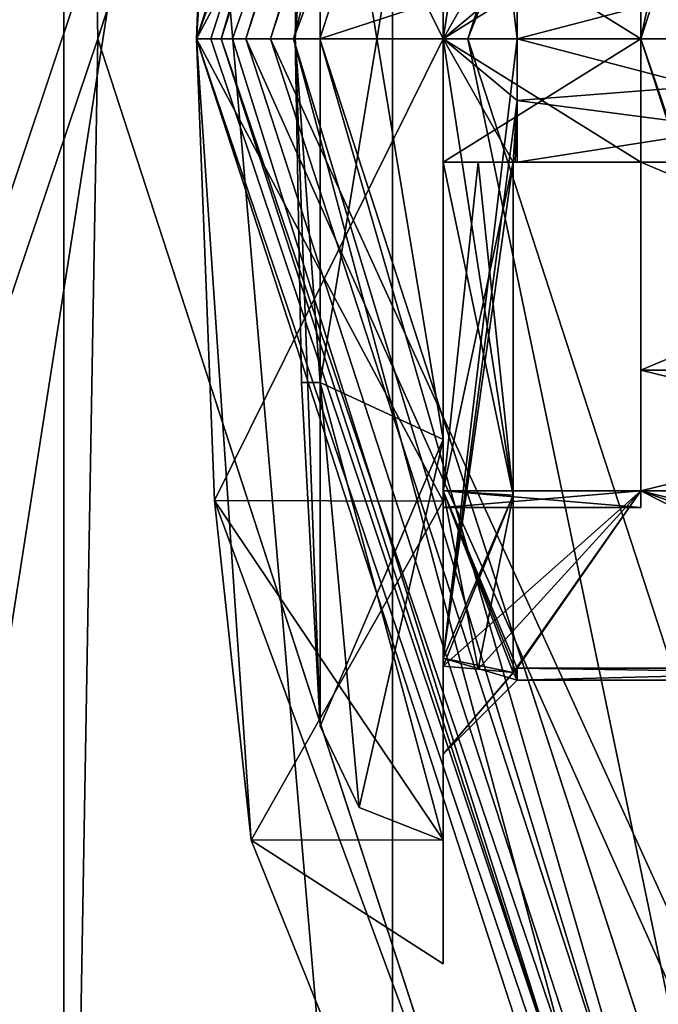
# Model space of a CAD drawing. Header units: millimetres. Extents: x -94 to 205, y -120 to 508.
# Tile 6 of 161: x -24.72 to -22.13, y -3.91 to 0.08. Entities that reach past the tile are written whole.
import ezdxf

# ---------------------------------------------------------------- set-up
doc = ezdxf.new("R2010")
doc.units = ezdxf.units.MM
doc.header["$LTSCALE"] = 65.185185
for name, color, linetype in [('1', 7, 'CONTINUOUS'), ('1265', 7, 'CONTINUOUS'), ('1266', 7, 'CONTINUOUS'), ('1273', 7, 'CONTINUOUS'), ('1286', 7, 'CONTINUOUS'), ('1287', 7, 'CONTINUOUS'), ('1288', 7, 'CONTINUOUS'), ('1289', 7, 'CONTINUOUS'), ('1294', 7, 'CONTINUOUS'), ('160', 7, 'CONTINUOUS'), ('161', 7, 'CONTINUOUS'), ('162', 7, 'CONTINUOUS'), ('164', 7, 'CONTINUOUS'), ('165', 7, 'CONTINUOUS'), ('17', 7, 'CONTINUOUS'), ('18', 7, 'CONTINUOUS'), ('2', 7, 'CONTINUOUS'), ('23', 7, 'CONTINUOUS'), ('24', 7, 'CONTINUOUS'), ('294', 7, 'CONTINUOUS'), ('295', 7, 'CONTINUOUS'), ('304', 7, 'CONTINUOUS'), ('305', 7, 'CONTINUOUS'), ('343', 7, 'CONTINUOUS'), ('344', 7, 'CONTINUOUS'), ('345', 7, 'CONTINUOUS'), ('346', 7, 'CONTINUOUS'), ('4', 7, 'CONTINUOUS'), ('6', 7, 'CONTINUOUS'), ('634', 7, 'CONTINUOUS'), ('635', 7, 'CONTINUOUS'), ('7', 7, 'CONTINUOUS'), ('8', 7, 'CONTINUOUS'), ('822', 7, 'CONTINUOUS'), ('823', 7, 'CONTINUOUS'), ('824', 7, 'CONTINUOUS'), ('829', 7, 'CONTINUOUS'), ('830', 7, 'CONTINUOUS'), ('831', 7, 'CONTINUOUS'), ('832', 7, 'CONTINUOUS'), ('834', 7, 'CONTINUOUS'), ('839', 7, 'CONTINUOUS'), ('840', 7, 'CONTINUOUS'), ('841', 7, 'CONTINUOUS'), ('842', 7, 'CONTINUOUS'), ('843', 7, 'CONTINUOUS'), ('981', 7, 'CONTINUOUS'), ('982', 7, 'CONTINUOUS'), ('990', 7, 'CONTINUOUS'), ('991', 7, 'CONTINUOUS')]:
    doc.layers.add(name, color=color, linetype=linetype)

msp = doc.modelspace()

# ---------------------------------------------------------------- linework, layer by layer
at = {"layer": '1', "linetype": 'CONTINUOUS'}
for points in [[(-19.3355, 14.0481, -4.8), (-23.9, 0, -4.8), (-19.3355, 14.0481, 29), (-19.3355, 14.0481, -4.8)], [(-19.3355, 14.0481, 29), (-23.9, 0, -4.8), (-23.9, 0, 29), (-19.3355, 14.0481, 29)]]:
    msp.add_3dface(points, dxfattribs=at)
at = {"layer": '1265', "linetype": 'CONTINUOUS'}
for points in [[(-24.4, 0, 7), (-24.4, 0, 6), (-19.74, 14.342, 6), (-24.4, 0, 7)], [(-19.74, 14.342, 7), (-24.4, 0, 7), (-19.74, 14.342, 6), (-19.74, 14.342, 7)]]:
    msp.add_3dface(points, dxfattribs=at)
at = {"layer": '1266', "linetype": 'CONTINUOUS'}
for points in [[(-24.4, 0, 6), (-24.4, 0, 7), (-19.74, -14.342, 7), (-24.4, 0, 6)], [(-19.74, -14.342, 6), (-24.4, 0, 6), (-19.74, -14.342, 7), (-19.74, -14.342, 6)]]:
    msp.add_3dface(points, dxfattribs=at)
at = {"layer": '1273', "linetype": 'CONTINUOUS'}
for points in [[(-48, -70, 7), (-19.74, 14.342, 7), (-48, 30, 7), (-48, -70, 7)], [(-24.4, 0, 7), (-19.74, 14.342, 7), (-48, -70, 7), (-24.4, 0, 7)], [(-19.74, -14.342, 7), (-24.4, 0, 7), (-48, -70, 7), (-19.74, -14.342, 7)]]:
    msp.add_3dface(points, dxfattribs=at)
at = {"layer": '1286', "linetype": 'CONTINUOUS'}
for points in [[(-24.5373, -7.9727, 6), (-24.5373, 7.9726, 4), (-24.5373, 7.9727, 6), (-24.5373, -7.9727, 6)], [(-24.5373, -7.9726, 4), (-24.5373, 7.9726, 4), (-24.5373, -7.9727, 6), (-24.5373, -7.9726, 4)]]:
    msp.add_3dface(points, dxfattribs=at)
at = {"layer": '1287', "linetype": 'CONTINUOUS'}
for points in [[(-24.5373, 7.9726, 4), (-24.5373, -7.9726, 4), (-23.2058, -7.5399, 4), (-24.5373, 7.9726, 4)], [(-23.2058, 7.5399, 4), (-24.5373, 7.9726, 4), (-23.2058, -7.5399, 4), (-23.2058, 7.5399, 4)]]:
    msp.add_3dface(points, dxfattribs=at)
at = {"layer": '1288', "linetype": 'CONTINUOUS'}
for points in [[(-23.2058, 7.5399, 4), (-23.2058, -7.5399, 4), (-23.2058, 7.5399, 2), (-23.2058, 7.5399, 4)], [(-23.2058, 7.5399, 2), (-23.2058, -7.5399, 4), (-23.2058, -7.5399, 2), (-23.2058, 7.5399, 2)]]:
    msp.add_3dface(points, dxfattribs=at)
at = {"layer": '1289', "linetype": 'CONTINUOUS'}
for points in [[(-25.6785, 8.3434, 2), (-23.2058, 7.5399, 2), (-25.6785, -8.3434, 2), (-25.6785, 8.3434, 2)], [(-23.2058, 7.5399, 2), (-23.2058, -7.5399, 2), (-25.6785, -8.3434, 2), (-23.2058, 7.5399, 2)]]:
    msp.add_3dface(points, dxfattribs=at)
at = {"layer": '1294', "linetype": 'CONTINUOUS'}
for points in [[(-19.74, 14.342, 6), (-24.4, 0, 6), (-24.5373, 7.9727, 6), (-19.74, 14.342, 6)], [(-24.4, 0, 6), (-24.5373, -7.9727, 6), (-24.5373, 7.9727, 6), (-24.4, 0, 6)], [(-24.4, 0, 6), (-19.74, -14.342, 6), (-24.5373, -7.9727, 6), (-24.4, 0, 6)]]:
    msp.add_3dface(points, dxfattribs=at)
at = {"layer": '160', "linetype": 'CONTINUOUS'}
for points in [[(-19.5, 0, 46.4), (-20.7879, 0.5, 46.4485), (-22.7, 0, 46.4), (-19.5, 0, 46.4)], [(-22.7, 0, 46.4), (-20.7879, 0.5, 46.4485), (-22.7, 0.2511, 46.4122), (-22.7, 0, 46.4)], [(-22.7, 0.5, 51.5515), (-20.7879, 0.5, 51.5515), (-19.5, 0, 51.6), (-22.7, 0.5, 51.5515)], [(-22.7, 0.2511, 51.5878), (-22.7, 0.5, 51.5515), (-19.5, 0, 51.6), (-22.7, 0.2511, 51.5878)], [(-22.7, 0, 51.6), (-22.7, 0.2511, 51.5878), (-19.5, 0, 51.6), (-22.7, 0, 51.6)]]:
    msp.add_3dface(points, dxfattribs=at)
at = {"layer": '161', "linetype": 'CONTINUOUS'}
for points in [[(-23, 1.8748, 45.7523), (-23, 0, 45.25), (-23, 1.625, 46.1854), (-23, 1.8748, 45.7523)], [(-23, 0, 52.75), (-23, 1.8748, 52.2477), (-23, 1.625, 51.8146), (-23, 0, 52.75)], [(-23, 1.625, 46.1854), (-23, 0, 45.25), (-23, -1.625, 46.1854), (-23, 1.625, 46.1854)], [(-23, -1.625, 51.8146), (-23, 0, 52.75), (-23, 1.625, 51.8146), (-23, -1.625, 51.8146)], [(-23, 0, 45.25), (-23, -1.8748, 45.7523), (-23, -1.625, 46.1854), (-23, 0, 45.25)], [(-23, -1.8748, 52.2477), (-23, 0, 52.75), (-23, -1.625, 51.8146), (-23, -1.8748, 52.2477)], [(-23, -3.25, 49), (-23, -1.8748, 52.2477), (-23, -1.625, 51.8146), (-23, -3.25, 49)], [(-23, -1.8748, 45.7523), (-23, -3.2475, 47.1249), (-23, -1.625, 46.1854), (-23, -1.8748, 45.7523)], [(-23, -1.625, 46.1854), (-23, -3.2475, 47.1249), (-23, -3.25, 49), (-23, -1.625, 46.1854)], [(-23, -3.2475, 50.8751), (-23, -1.8748, 52.2477), (-23, -3.25, 49), (-23, -3.2475, 50.8751)], [(-23, -3.75, 49), (-23, -3.2475, 50.8751), (-23, -3.25, 49), (-23, -3.75, 49)], [(-23, -3.2475, 47.1249), (-23, -3.75, 49), (-23, -3.25, 49), (-23, -3.2475, 47.1249)]]:
    msp.add_3dface(points, dxfattribs=at)
at = {"layer": '162', "linetype": 'CONTINUOUS'}
for points in [[(-23, 0, 45.25), (-23, 1.8748, 45.7523), (-24, 0, 45.25), (-23, 0, 45.25)], [(-24, 0, 45.25), (-23, 1.8748, 45.7523), (-23.9269, 1.8717, 45.7505), (-24, 0, 45.25)], [(-23.9269, 1.8716, 52.2496), (-23, 0, 52.75), (-24, 0, 52.75), (-23.9269, 1.8716, 52.2496)], [(-23, 1.8748, 52.2477), (-23, 0, 52.75), (-23.9269, 1.8716, 52.2496), (-23, 1.8748, 52.2477)]]:
    msp.add_3dface(points, dxfattribs=at)
at = {"layer": '164', "linetype": 'CONTINUOUS'}
for points in [[(-22.7, 0, 51.6), (-19.5, 0, 51.6), (-20.7879, -0.5, 51.5515), (-22.7, 0, 51.6)], [(-22.7, 0, 51.6), (-20.7879, -0.5, 51.5515), (-22.7, -0.2511, 51.5878), (-22.7, 0, 51.6)], [(-19.5, 0, 46.4), (-22.7, 0, 46.4), (-22.7, -0.2511, 46.4122), (-19.5, 0, 46.4)], [(-20.7879, -0.5, 46.4485), (-19.5, 0, 46.4), (-22.7, -0.5, 46.4485), (-20.7879, -0.5, 46.4485)], [(-22.7, -0.5, 46.4485), (-19.5, 0, 46.4), (-22.7, -0.2511, 46.4122), (-22.7, -0.5, 46.4485)], [(-22.7, -0.2511, 51.5878), (-20.7879, -0.5, 51.5515), (-22.7, -0.5, 51.5515), (-22.7, -0.2511, 51.5878)], [(-22.7, -2.5515, 49.5), (-20.7879, -2.5515, 49.5), (-19.5, -2.6, 49), (-22.7, -2.5515, 49.5)], [(-22.7, -2.6, 49), (-22.7, -2.5515, 49.5), (-19.5, -2.6, 49), (-22.7, -2.6, 49)], [(-22.7, -2.5515, 48.5), (-22.7, -2.6, 49), (-20.7879, -2.5515, 48.5), (-22.7, -2.5515, 48.5)], [(-20.7879, -2.5515, 48.5), (-22.7, -2.6, 49), (-19.5, -2.6, 49), (-20.7879, -2.5515, 48.5)]]:
    msp.add_3dface(points, dxfattribs=at)
at = {"layer": '165', "linetype": 'CONTINUOUS'}
for points in [[(-23, 0, 45.25), (-24, 0, 45.25), (-23.9269, -1.8716, 45.7505), (-23, 0, 45.25)], [(-23, 0, 52.75), (-23, -1.8748, 52.2477), (-24, 0, 52.75), (-23, 0, 52.75)], [(-24, 0, 52.75), (-23, -1.8748, 52.2477), (-23.9269, -1.8717, 52.2495), (-24, 0, 52.75)], [(-23, -1.8748, 45.7523), (-23, 0, 45.25), (-23.9269, -1.8716, 45.7505), (-23, -1.8748, 45.7523)], [(-23.779, -3.2496, 47.1284), (-23, -1.8748, 45.7523), (-23.9269, -1.8716, 45.7505), (-23.779, -3.2496, 47.1284)], [(-23, -1.8748, 52.2477), (-23, -3.2475, 50.8751), (-23.9269, -1.8717, 52.2495), (-23, -1.8748, 52.2477)], [(-23.9269, -1.8717, 52.2495), (-23, -3.2475, 50.8751), (-23.779, -3.2496, 50.8715), (-23.9269, -1.8717, 52.2495)], [(-23, -3.2475, 47.1249), (-23, -1.8748, 45.7523), (-23.779, -3.2496, 47.1284), (-23, -3.2475, 47.1249)], [(-23, -3.2475, 50.8751), (-23, -3.75, 49), (-23.779, -3.2496, 50.8715), (-23, -3.2475, 50.8751)], [(-23, -3.75, 49), (-23, -3.2475, 47.1249), (-23.779, -3.2496, 47.1284), (-23, -3.75, 49)], [(-23.779, -3.2496, 50.8715), (-23, -3.75, 49), (-23.779, -3.2496, 47.1284), (-23.779, -3.2496, 50.8715)]]:
    msp.add_3dface(points, dxfattribs=at)
at = {"layer": '17', "linetype": 'CONTINUOUS'}
for points in [[(-23.9, 0, -4.8), (-23.7, 0, -5), (-19.1737, -13.9306, -5), (-23.9, 0, -4.8)], [(-23.9, 0, -4.8), (-19.1737, -13.9306, -5), (-19.3355, -14.0481, -4.8), (-23.9, 0, -4.8)]]:
    msp.add_3dface(points, dxfattribs=at)
at = {"layer": '18', "linetype": 'CONTINUOUS'}
for points in [[(-23.9, 0, -4.8), (-19.3355, 14.0481, -4.8), (-23.7, 0, -5), (-23.9, 0, -4.8)], [(-23.7, 0, -5), (-19.3355, 14.0481, -4.8), (-19.1737, 13.9306, -5), (-23.7, 0, -5)]]:
    msp.add_3dface(points, dxfattribs=at)
at = {"layer": '2', "linetype": 'CONTINUOUS'}
for points in [[(-23.7, 0, -5), (-19.1737, 13.9306, -5), (-22, 0, -5), (-23.7, 0, -5)], [(-19.1737, -13.9306, -5), (-23.7, 0, -5), (-17.7985, -12.9311, -5), (-19.1737, -13.9306, -5)], [(-23.7, 0, -5), (-22, 0, -5), (-17.7985, -12.9311, -5), (-23.7, 0, -5)]]:
    msp.add_3dface(points, dxfattribs=at)
at = {"layer": '23', "linetype": 'CONTINUOUS'}
for points in [[(-23.8, 0, 31), (-19.2593, 13.9829, 31), (-22.2, 0, 31), (-23.8, 0, 31)], [(-22.2, 0, 31), (-19.2593, 13.9829, 31), (-17.9645, 13.0428, 31), (-22.2, 0, 31)], [(-19.2593, -13.9829, 31), (-23.8, 0, 31), (-17.9645, -13.0428, 31), (-19.2593, -13.9829, 31)], [(-17.9645, -13.0428, 31), (-23.8, 0, 31), (-22.2, 0, 31), (-17.9645, -13.0428, 31)]]:
    msp.add_3dface(points, dxfattribs=at)
at = {"layer": '24', "linetype": 'CONTINUOUS'}
for points in [[(-23.5, 0, 71), (23.5, 0, 71), (19.0165, 13.8066, 71), (-23.5, 0, 71)], [(-19.0165, 13.8066, 71), (-23.5, 0, 71), (19.0165, 13.8066, 71), (-19.0165, 13.8066, 71)], [(-19.0165, -13.8066, 71), (23.5, 0, 71), (-23.5, 0, 71), (-19.0165, -13.8066, 71)]]:
    msp.add_3dface(points, dxfattribs=at)
at = {"layer": '294', "linetype": 'CONTINUOUS'}
for points in [[(-23.779, 3.2496, 47.1285), (-19.4164, 14.1068, 70.5), (-24, 0, 31.2), (-23.779, 3.2496, 47.1285)], [(-23.9269, 1.8716, 52.2496), (-24, 0, 52.75), (-19.4164, 14.1068, 70.5), (-23.9269, 1.8716, 52.2496)], [(-19.4164, 14.1068, 70.5), (-24, 0, 52.75), (-24, 0, 70.5), (-19.4164, 14.1068, 70.5)], [(-24, 0, 31.2), (-19.4164, 14.1068, 70.5), (-19.4164, 14.1068, 31.2), (-24, 0, 31.2)], [(-23.9269, 1.8717, 45.7505), (-23.779, 3.2496, 47.1285), (-24, 0, 31.2), (-23.9269, 1.8717, 45.7505)], [(-24, 0, 45.25), (-23.9269, 1.8717, 45.7505), (-24, 0, 31.2), (-24, 0, 45.25)]]:
    msp.add_3dface(points, dxfattribs=at)
at = {"layer": '295', "linetype": 'CONTINUOUS'}
for points in [[(-23.9269, -1.8716, 45.7505), (-24, 0, 45.25), (-19.4164, -14.1068, 31.2), (-23.9269, -1.8716, 45.7505)], [(-24, 0, 45.25), (-24, 0, 31.2), (-19.4164, -14.1068, 31.2), (-24, 0, 45.25)], [(-24, 0, 52.75), (-23.9269, -1.8717, 52.2495), (-24, 0, 70.5), (-24, 0, 52.75)], [(-23.9269, -1.8717, 52.2495), (-23.779, -3.2496, 50.8715), (-24, 0, 70.5), (-23.9269, -1.8717, 52.2495)], [(-24, 0, 70.5), (-23.779, -3.2496, 50.8715), (-19.4164, -14.1068, 31.2), (-24, 0, 70.5)], [(-24, 0, 70.5), (-19.4164, -14.1068, 31.2), (-19.4164, -14.1068, 70.5), (-24, 0, 70.5)], [(-23.779, -3.2496, 47.1284), (-23.9269, -1.8716, 45.7505), (-19.4164, -14.1068, 31.2), (-23.779, -3.2496, 47.1284)], [(-23.779, -3.2496, 50.8715), (-23.779, -3.2496, 47.1284), (-19.4164, -14.1068, 31.2), (-23.779, -3.2496, 50.8715)]]:
    msp.add_3dface(points, dxfattribs=at)
at = {"layer": '304', "linetype": 'CONTINUOUS'}
for points in [[(-24, 0, 70.5), (-19.4164, -14.1068, 70.5), (-23.8536, 0, 70.8536), (-24, 0, 70.5)], [(-19.4164, -14.1068, 70.5), (-23.5, 0, 71), (-23.8536, 0, 70.8536), (-19.4164, -14.1068, 70.5)], [(-19.0165, -13.8066, 71), (-23.5, 0, 71), (-19.4164, -14.1068, 70.5), (-19.0165, -13.8066, 71)]]:
    msp.add_3dface(points, dxfattribs=at)
at = {"layer": '305', "linetype": 'CONTINUOUS'}
for points in [[(-19.0165, 13.8066, 71), (-19.4164, 14.1068, 70.5), (-24, 0, 70.5), (-19.0165, 13.8066, 71)], [(-19.0165, 13.8066, 71), (-24, 0, 70.5), (-23.8536, 0, 70.8536), (-19.0165, 13.8066, 71)], [(-23.5, 0, 71), (-19.0165, 13.8066, 71), (-23.8536, 0, 70.8536), (-23.5, 0, 71)]]:
    msp.add_3dface(points, dxfattribs=at)
at = {"layer": '343', "linetype": 'CONTINUOUS'}
for points in [[(-17.9645, -13.0428, 31), (-22.2, 0, 31), (-17.7984, -12.9313, 31.2), (-17.9645, -13.0428, 31)], [(-17.7984, -12.9313, 31.2), (-22.2, 0, 31), (-22.0586, 0, 31.0586), (-17.7984, -12.9313, 31.2)]]:
    msp.add_3dface(points, dxfattribs=at)
at = {"layer": '344', "linetype": 'CONTINUOUS'}
msp.add_3dface([(-22.2, 0, 31), (-17.9645, 13.0428, 31), (-22.0586, 0, 31.0586), (-22.2, 0, 31)], dxfattribs=at)
at = {"layer": '345', "linetype": 'CONTINUOUS'}
for points in [[(-24, 0, 31.2), (-19.2593, -13.9829, 31), (-19.4164, -14.1068, 31.2), (-24, 0, 31.2)], [(-19.2593, -13.9829, 31), (-24, 0, 31.2), (-23.9414, 0, 31.0586), (-19.2593, -13.9829, 31)], [(-23.8, 0, 31), (-19.2593, -13.9829, 31), (-23.9414, 0, 31.0586), (-23.8, 0, 31)]]:
    msp.add_3dface(points, dxfattribs=at)
at = {"layer": '346', "linetype": 'CONTINUOUS'}
for points in [[(-24, 0, 31.2), (-19.4164, 14.1068, 31.2), (-23.9414, 0, 31.0586), (-24, 0, 31.2)], [(-19.4164, 14.1068, 31.2), (-23.8, 0, 31), (-23.9414, 0, 31.0586), (-19.4164, 14.1068, 31.2)], [(-19.2593, 13.9829, 31), (-23.8, 0, 31), (-19.4164, 14.1068, 31.2), (-19.2593, 13.9829, 31)]]:
    msp.add_3dface(points, dxfattribs=at)
at = {"layer": '4', "linetype": 'CONTINUOUS'}
for points in [[(-23.9, 0, 29), (-23.9, 0, -4.8), (-19.3355, -14.0481, -4.8), (-23.9, 0, 29)], [(-23.9, 0, 29), (-19.3355, -14.0481, -4.8), (-19.3355, -14.0481, 29), (-23.9, 0, 29)]]:
    msp.add_3dface(points, dxfattribs=at)
at = {"layer": '6', "linetype": 'CONTINUOUS'}
for points in [[(-18.531, 13.4541, 30), (-22.9, 0, 30), (-17.7985, 12.9311, 30), (-18.531, 13.4541, 30)], [(-17.7985, 12.9311, 30), (-22.9, 0, 30), (-22, 0, 30), (-17.7985, 12.9311, 30)], [(-22.9, 0, 30), (-18.531, -13.4541, 30), (-22, 0, 30), (-22.9, 0, 30)]]:
    msp.add_3dface(points, dxfattribs=at)
at = {"layer": '634', "linetype": 'CONTINUOUS'}
for points in [[(-22.7, 0, 51.6), (-22.7, -0.2511, 51.5878), (-23, 0, 51.9), (-22.7, 0, 51.6)], [(-22.7, -0.2511, 46.4122), (-22.7, 0, 46.4), (-23, -2.5115, 47.55), (-22.7, -0.2511, 46.4122)], [(-22.7, 0, 46.4), (-23, 0, 46.1), (-23, -2.5115, 47.55), (-22.7, 0, 46.4)], [(-22.7, -0.2511, 51.5878), (-22.7173, -0.5, 51.5691), (-23, 0, 51.9), (-22.7, -0.2511, 51.5878)], [(-22.7173, -0.5, 51.5691), (-22.7173, -1.8507, 50.8507), (-23, 0, 51.9), (-22.7173, -0.5, 51.5691)], [(-23, 0, 51.9), (-22.7173, -1.8507, 50.8507), (-23, -2.5115, 50.45), (-23, 0, 51.9)], [(-22.7173, -0.5, 46.4309), (-22.7, -0.2511, 46.4122), (-23, -2.5115, 47.55), (-22.7173, -0.5, 46.4309)], [(-22.7086, -0.5, 46.4398), (-22.7, -0.2511, 46.4122), (-22.7173, -0.5, 46.4309), (-22.7086, -0.5, 46.4398)], [(-22.7173, -0.5, 51.5691), (-22.7, -0.2511, 51.5878), (-22.7086, -0.5, 51.5602), (-22.7173, -0.5, 51.5691)], [(-22.7, -0.5, 46.4485), (-22.7, -0.2511, 46.4122), (-22.7086, -0.5, 46.4398), (-22.7, -0.5, 46.4485)], [(-22.7, -0.2511, 51.5878), (-22.7, -0.5, 51.5515), (-22.7086, -0.5, 51.5602), (-22.7, -0.2511, 51.5878)], [(-22.7173, -1.8507, 47.1493), (-22.7173, -0.5, 46.4309), (-23, -2.5115, 47.55), (-22.7173, -1.8507, 47.1493)], [(-22.7173, -2.5691, 48.5), (-22.7173, -1.8507, 47.1493), (-23, -2.5115, 47.55), (-22.7173, -2.5691, 48.5)], [(-22.7173, -1.8507, 50.8507), (-22.7173, -2.5691, 49.5), (-23, -2.5115, 50.45), (-22.7173, -1.8507, 50.8507)], [(-22.7173, -2.5691, 49.5), (-22.7, -2.6, 49), (-23, -2.5115, 50.45), (-22.7173, -2.5691, 49.5)], [(-23, -2.5115, 50.45), (-22.7, -2.6, 49), (-23, -2.9, 49), (-23, -2.5115, 50.45)], [(-23, -2.9, 49), (-22.7173, -2.5691, 48.5), (-23, -2.5115, 47.55), (-23, -2.9, 49)], [(-22.7, -2.6, 49), (-22.7, -2.5515, 48.5), (-23, -2.9, 49), (-22.7, -2.6, 49)], [(-22.7, -2.5515, 48.5), (-22.7086, -2.5602, 48.5), (-23, -2.9, 49), (-22.7, -2.5515, 48.5)], [(-22.7, -2.5515, 49.5), (-22.7, -2.6, 49), (-22.7086, -2.5602, 49.5), (-22.7, -2.5515, 49.5)], [(-22.7086, -2.5602, 48.5), (-22.7173, -2.5691, 48.5), (-23, -2.9, 49), (-22.7086, -2.5602, 48.5)], [(-22.7086, -2.5602, 49.5), (-22.7, -2.6, 49), (-22.7173, -2.5691, 49.5), (-22.7086, -2.5602, 49.5)]]:
    msp.add_3dface(points, dxfattribs=at)
at = {"layer": '635', "linetype": 'CONTINUOUS'}
for points in [[(-22.7, 0.2511, 51.5878), (-22.7, 0, 51.6), (-23, 2.5115, 50.45), (-22.7, 0.2511, 51.5878)], [(-22.7, 0, 51.6), (-23, 0, 51.9), (-23, 2.5115, 50.45), (-22.7, 0, 51.6)], [(-23, 0, 46.1), (-22.7173, 1.8507, 47.1493), (-23, 2.5115, 47.55), (-23, 0, 46.1)], [(-22.7173, 1.8507, 47.1493), (-23, 0, 46.1), (-22.7173, 0.5, 46.4309), (-22.7173, 1.8507, 47.1493)], [(-23, 0, 46.1), (-22.7, 0.2511, 46.4122), (-22.7173, 0.5, 46.4309), (-23, 0, 46.1)], [(-22.7, 0, 46.4), (-22.7, 0.2511, 46.4122), (-23, 0, 46.1), (-22.7, 0, 46.4)]]:
    msp.add_3dface(points, dxfattribs=at)
at = {"layer": '7', "linetype": 'CONTINUOUS'}
for points in [[(-19.3355, 14.0481, 29), (-23.9, 0, 29), (-20.4444, 11.8036, 29.7071), (-19.3355, 14.0481, 29)], [(-22.9, 0, 30), (-18.531, 13.4541, 30), (-23.6071, 0, 29.7071), (-22.9, 0, 30)], [(-18.531, 13.4541, 30), (-20.4444, 11.8036, 29.7071), (-23.6071, 0, 29.7071), (-18.531, 13.4541, 30)], [(-20.4444, 11.8036, 29.7071), (-23.9, 0, 29), (-23.6071, 0, 29.7071), (-20.4444, 11.8036, 29.7071)]]:
    msp.add_3dface(points, dxfattribs=at)
at = {"layer": '8', "linetype": 'CONTINUOUS'}
for points in [[(-23.9, 0, 29), (-19.3355, -14.0481, 29), (-23.6071, 0, 29.7071), (-23.9, 0, 29)], [(-23.6071, 0, 29.7071), (-19.3355, -14.0481, 29), (-20.4444, -11.8036, 29.7071), (-23.6071, 0, 29.7071)], [(-22.9, 0, 30), (-23.6071, 0, 29.7071), (-20.4444, -11.8036, 29.7071), (-22.9, 0, 30)], [(-18.531, -13.4541, 30), (-22.9, 0, 30), (-20.4444, -11.8036, 29.7071), (-18.531, -13.4541, 30)]]:
    msp.add_3dface(points, dxfattribs=at)
at = {"layer": '822', "linetype": 'CONTINUOUS'}
for points in [[(-23.4987, 1.3932, 46.587), (-23.6, 0, 49), (-23.5747, 1.3941, 49), (-23.4987, 1.3932, 46.587)], [(-23.4987, -1.3932, 46.587), (-23.6, 0, 49), (-23.4987, 1.3932, 46.587), (-23.4987, -1.3932, 46.587)], [(-23.5747, -1.3941, 49), (-23.6, 0, 49), (-23.4987, -2.7863, 49), (-23.5747, -1.3941, 49)], [(-23.4987, -2.7863, 49), (-23.6, 0, 49), (-23.4987, -1.3932, 46.587), (-23.4987, -2.7863, 49)]]:
    msp.add_3dface(points, dxfattribs=at)
at = {"layer": '823', "linetype": 'CONTINUOUS'}
for points in [[(-23, 1.625, 46.1854), (-23, -1.625, 46.1854), (-23.4987, 1.3932, 46.587), (-23, 1.625, 46.1854)], [(-23, -1.625, 46.1854), (-23.4987, -1.3932, 46.587), (-23.4987, 1.3932, 46.587), (-23, -1.625, 46.1854)], [(-23, -1.625, 46.1854), (-23, -3.25, 49), (-23.4987, -1.3932, 46.587), (-23, -1.625, 46.1854)], [(-23.4987, -1.3932, 46.587), (-23, -3.25, 49), (-23.3405, -3.1162, 49), (-23.4987, -1.3932, 46.587)], [(-23.4987, -2.7863, 49), (-23.4987, -1.3932, 46.587), (-23.3405, -3.1162, 49), (-23.4987, -2.7863, 49)]]:
    msp.add_3dface(points, dxfattribs=at)
at = {"layer": '824', "linetype": 'CONTINUOUS'}
for points in [[(-23, 0, 46.1), (-23, 2.5115, 47.55), (-23, 1.8332, 47.1668), (-23, 0, 46.1)], [(-23, 2.5115, 50.45), (-23, 0, 51.9), (-23, 1.8332, 50.8332), (-23, 2.5115, 50.45)], [(-23, 0.5, 46.4562), (-23, 0, 46.1), (-23, 1.8332, 47.1668), (-23, 0.5, 46.4562)], [(-23, 1.8332, 50.8332), (-23, 0, 51.9), (-23, 0.5, 51.5438), (-23, 1.8332, 50.8332)], [(-23, 0, 47.1), (-23, 0, 46.1), (-23, 0.5, 46.4562), (-23, 0, 47.1)], [(-23, 0.5, 51.5438), (-23, 0, 51.9), (-23, 0.5, 50.833), (-23, 0.5, 51.5438)], [(-23, 0.5, 50.833), (-23, 0, 51.9), (-23, 0, 50.9), (-23, 0.5, 50.833)], [(-23, 0.5, 47.167), (-23, 0, 47.1), (-23, 0.5, 46.4562), (-23, 0.5, 47.167)], [(-23, -0.5, 47.167), (-23, 0, 46.1), (-23, 0, 47.1), (-23, -0.5, 47.167)], [(-23, 0, 51.9), (-23, -2.5115, 50.45), (-23, -1.8332, 50.8332), (-23, 0, 51.9)], [(-23, 0, 50.9), (-23, 0, 51.9), (-23, -0.5, 51.5438), (-23, 0, 50.9)], [(-23, -0.5, 51.5438), (-23, 0, 51.9), (-23, -1.8332, 50.8332), (-23, -0.5, 51.5438)], [(-23, -0.5, 50.833), (-23, 0, 50.9), (-23, -0.5, 51.5438), (-23, -0.5, 50.833)], [(-23, -2.5115, 47.55), (-23, 0, 46.1), (-23, -1.8332, 47.1668), (-23, -2.5115, 47.55)], [(-23, -1.8332, 47.1668), (-23, 0, 46.1), (-23, -0.5, 46.4562), (-23, -1.8332, 47.1668)], [(-23, -0.5, 46.4562), (-23, 0, 46.1), (-23, -0.5, 47.167), (-23, -0.5, 46.4562)], [(-23, -1.833, 49.5), (-23, -2.5438, 49.5), (-23, -1.9, 49), (-23, -1.833, 49.5)], [(-23, -1.9, 49), (-23, -2.5438, 49.5), (-23, -1.833, 48.5), (-23, -1.9, 49)], [(-23, -1.833, 48.5), (-23, -2.5438, 49.5), (-23, -2.5438, 48.5), (-23, -1.833, 48.5)], [(-23, -2.5115, 50.45), (-23, -2.5438, 49.5), (-23, -1.8332, 50.8332), (-23, -2.5115, 50.45)], [(-23, -2.5438, 48.5), (-23, -2.5115, 47.55), (-23, -1.8332, 47.1668), (-23, -2.5438, 48.5)], [(-23, -2.5115, 50.45), (-23, -2.9, 49), (-23, -2.5438, 49.5), (-23, -2.5115, 50.45)], [(-23, -2.9, 49), (-23, -2.5115, 47.55), (-23, -2.5438, 48.5), (-23, -2.9, 49)], [(-23, -2.5438, 49.5), (-23, -2.9, 49), (-23, -2.5438, 48.5), (-23, -2.5438, 49.5)]]:
    msp.add_3dface(points, dxfattribs=at)
at = {"layer": '829', "linetype": 'CONTINUOUS'}
for points in [[(-22.2, 1.9, 49), (-22.2, 1.833, 49.5), (-22.2, -1.9, 49), (-22.2, 1.9, 49)], [(-22.2, 1.833, 48.5), (-22.2, 1.9, 49), (-22.2, -1.833, 48.5), (-22.2, 1.833, 48.5)], [(-22.2, -1.833, 48.5), (-22.2, 1.9, 49), (-22.2, -1.9, 49), (-22.2, -1.833, 48.5)], [(-22.2, 1.833, 49.5), (-22.2, 1.3435, 50.3435), (-22.2, -1.833, 49.5), (-22.2, 1.833, 49.5)], [(-22.2, 1.833, 49.5), (-22.2, -1.833, 49.5), (-22.2, -1.9, 49), (-22.2, 1.833, 49.5)], [(-22.2, 1.3435, 47.6565), (-22.2, 1.833, 48.5), (-22.2, -1.3435, 47.6565), (-22.2, 1.3435, 47.6565)], [(-22.2, -1.3435, 47.6565), (-22.2, 1.833, 48.5), (-22.2, -1.833, 48.5), (-22.2, -1.3435, 47.6565)], [(-22.2, 1.3435, 50.3435), (-22.2, 0.5, 50.833), (-22.2, -1.3435, 50.3435), (-22.2, 1.3435, 50.3435)], [(-22.2, -1.833, 49.5), (-22.2, 1.3435, 50.3435), (-22.2, -1.3435, 50.3435), (-22.2, -1.833, 49.5)], [(-22.2, 0.5, 47.167), (-22.2, 1.3435, 47.6565), (-22.2, -0.5, 47.167), (-22.2, 0.5, 47.167)], [(-22.2, -0.5, 47.167), (-22.2, 1.3435, 47.6565), (-22.2, -1.3435, 47.6565), (-22.2, -0.5, 47.167)], [(-22.2, -1.3435, 50.3435), (-22.2, 0.5, 50.833), (-22.2, -0.5, 50.833), (-22.2, -1.3435, 50.3435)], [(-22.2, -0.5, 50.833), (-22.2, 0.5, 50.833), (-22.2, 0, 50.9), (-22.2, -0.5, 50.833)], [(-22.2, 0, 47.1), (-22.2, 0.5, 47.167), (-22.2, -0.5, 47.167), (-22.2, 0, 47.1)]]:
    msp.add_3dface(points, dxfattribs=at)
at = {"layer": '830', "linetype": 'CONTINUOUS'}
for points in [[(-23.6, 0, 49), (-23.4987, 2.7863, 49), (-23.5747, 1.3941, 49), (-23.6, 0, 49)], [(-23.4987, 2.7863, 49), (-23.6, 0, 49), (-23.4987, 1.3932, 51.413), (-23.4987, 2.7863, 49)], [(-23.4987, 1.3932, 51.413), (-23.6, 0, 49), (-23.4987, -1.3932, 51.413), (-23.4987, 1.3932, 51.413)], [(-23.6, 0, 49), (-23.5747, -1.3941, 49), (-23.4987, -1.3932, 51.413), (-23.6, 0, 49)], [(-23.5747, -1.3941, 49), (-23.4987, -2.7863, 49), (-23.4987, -1.3932, 51.413), (-23.5747, -1.3941, 49)]]:
    msp.add_3dface(points, dxfattribs=at)
at = {"layer": '831', "linetype": 'CONTINUOUS'}
for points in [[(-23, -1.625, 51.8146), (-23, 1.625, 51.8146), (-23.4987, -1.3932, 51.413), (-23, -1.625, 51.8146)], [(-23, 1.625, 51.8146), (-23.4987, 1.3932, 51.413), (-23.4987, -1.3932, 51.413), (-23, 1.625, 51.8146)], [(-23.4987, -2.7863, 49), (-23, -1.625, 51.8146), (-23.4987, -1.3932, 51.413), (-23.4987, -2.7863, 49)], [(-23, -1.625, 51.8146), (-23.4987, -2.7863, 49), (-23.3405, -3.1162, 49), (-23, -1.625, 51.8146)], [(-23, -3.25, 49), (-23, -1.625, 51.8146), (-23.3405, -3.1162, 49), (-23, -3.25, 49)]]:
    msp.add_3dface(points, dxfattribs=at)
at = {"layer": '832', "linetype": 'CONTINUOUS'}
for points in [[(-22.7086, -0.5, 51.5602), (-22.7, -0.5, 51.5515), (-23, -0.5, 50.833), (-22.7086, -0.5, 51.5602)], [(-23, -0.5, 50.833), (-22.7, -0.5, 51.5515), (-22.2, -0.5, 50.833), (-23, -0.5, 50.833)], [(-22.7173, -0.5, 51.5691), (-22.7086, -0.5, 51.5602), (-23, -0.5, 50.833), (-22.7173, -0.5, 51.5691)], [(-22.7173, -0.5, 51.5691), (-23, -0.5, 50.833), (-22.8588, -0.5, 51.5564), (-22.7173, -0.5, 51.5691)], [(-23, -0.5, 50.833), (-23, -0.5, 51.5438), (-22.8588, -0.5, 51.5564), (-23, -0.5, 50.833)], [(-22.7, -0.5, 51.5515), (-20.7879, -0.5, 51.5515), (-22.2, -0.5, 50.833), (-22.7, -0.5, 51.5515)], [(-22.2, -0.5, 50.833), (-20.7879, -0.5, 51.5515), (-20.4886, -0.5, 51.4404), (-22.2, -0.5, 50.833)], [(-20.2, -0.5, 50.833), (-22.2, -0.5, 50.833), (-20.2, -0.5, 51.3331), (-20.2, -0.5, 50.833)], [(-20.2, -0.5, 51.3331), (-22.2, -0.5, 50.833), (-20.4886, -0.5, 51.4404), (-20.2, -0.5, 51.3331)]]:
    msp.add_3dface(points, dxfattribs=at)
at = {"layer": '834', "linetype": 'CONTINUOUS'}
for points in [[(-23, 0.5, 50.833), (-23, 0, 50.9), (-22.2, 0.5, 50.833), (-23, 0.5, 50.833)], [(-22.2, 0.5, 50.833), (-23, 0, 50.9), (-22.2, 0, 50.9), (-22.2, 0.5, 50.833)], [(-23, 0, 50.9), (-23, -0.5, 50.833), (-22.2, 0, 50.9), (-23, 0, 50.9)], [(-23, -0.5, 50.833), (-22.2, -0.5, 50.833), (-22.2, 0, 50.9), (-23, -0.5, 50.833)]]:
    msp.add_3dface(points, dxfattribs=at)
at = {"layer": '839', "linetype": 'CONTINUOUS'}
for points in [[(-23, 0, 47.1), (-23, 0.5, 47.167), (-22.2, 0, 47.1), (-23, 0, 47.1)], [(-23, 0.5, 47.167), (-22.2, 0.5, 47.167), (-22.2, 0, 47.1), (-23, 0.5, 47.167)], [(-23, -0.5, 47.167), (-23, 0, 47.1), (-22.2, -0.5, 47.167), (-23, -0.5, 47.167)], [(-23, 0, 47.1), (-22.2, 0, 47.1), (-22.2, -0.5, 47.167), (-23, 0, 47.1)]]:
    msp.add_3dface(points, dxfattribs=at)
at = {"layer": '840', "linetype": 'CONTINUOUS'}
for points in [[(-23, -0.5, 46.4562), (-23, -0.5, 47.167), (-22.2, -0.5, 47.167), (-23, -0.5, 46.4562)], [(-23, -0.5, 46.4562), (-22.2, -0.5, 47.167), (-22.8588, -0.5, 46.4436), (-23, -0.5, 46.4562)], [(-22.2, -0.5, 47.167), (-22.7173, -0.5, 46.4309), (-22.8588, -0.5, 46.4436), (-22.2, -0.5, 47.167)], [(-22.7086, -0.5, 46.4398), (-22.7173, -0.5, 46.4309), (-22.2, -0.5, 47.167), (-22.7086, -0.5, 46.4398)], [(-22.7, -0.5, 46.4485), (-22.7086, -0.5, 46.4398), (-22.2, -0.5, 47.167), (-22.7, -0.5, 46.4485)], [(-20.7879, -0.5, 46.4485), (-22.7, -0.5, 46.4485), (-22.2, -0.5, 47.167), (-20.7879, -0.5, 46.4485)], [(-20.7879, -0.5, 46.4485), (-22.2, -0.5, 47.167), (-20.2, -0.5, 47.167), (-20.7879, -0.5, 46.4485)]]:
    msp.add_3dface(points, dxfattribs=at)
at = {"layer": '841', "linetype": 'CONTINUOUS'}
for points in [[(-22.7086, -2.5602, 48.5), (-22.7, -2.5515, 48.5), (-23, -1.833, 48.5), (-22.7086, -2.5602, 48.5)], [(-23, -1.833, 48.5), (-22.7, -2.5515, 48.5), (-22.2, -1.833, 48.5), (-23, -1.833, 48.5)], [(-22.7173, -2.5691, 48.5), (-22.7086, -2.5602, 48.5), (-23, -1.833, 48.5), (-22.7173, -2.5691, 48.5)], [(-22.7173, -2.5691, 48.5), (-23, -1.833, 48.5), (-22.8588, -2.5564, 48.5), (-22.7173, -2.5691, 48.5)], [(-23, -1.833, 48.5), (-23, -2.5438, 48.5), (-22.8588, -2.5564, 48.5), (-23, -1.833, 48.5)], [(-22.7, -2.5515, 48.5), (-20.7879, -2.5515, 48.5), (-22.2, -1.833, 48.5), (-22.7, -2.5515, 48.5)], [(-22.2, -1.833, 48.5), (-20.7879, -2.5515, 48.5), (-20.4885, -2.4403, 48.5), (-22.2, -1.833, 48.5)], [(-20.2, -1.833, 48.5), (-22.2, -1.833, 48.5), (-20.2, -2.3331, 48.5), (-20.2, -1.833, 48.5)], [(-20.2, -2.3331, 48.5), (-22.2, -1.833, 48.5), (-20.4885, -2.4403, 48.5), (-20.2, -2.3331, 48.5)]]:
    msp.add_3dface(points, dxfattribs=at)
at = {"layer": '842', "linetype": 'CONTINUOUS'}
for points in [[(-23, -1.833, 49.5), (-23, -1.9, 49), (-22.2, -1.833, 49.5), (-23, -1.833, 49.5)], [(-23, -1.9, 49), (-23, -1.833, 48.5), (-22.2, -1.9, 49), (-23, -1.9, 49)], [(-22.2, -1.833, 49.5), (-23, -1.9, 49), (-22.2, -1.9, 49), (-22.2, -1.833, 49.5)], [(-23, -1.833, 48.5), (-22.2, -1.833, 48.5), (-22.2, -1.9, 49), (-23, -1.833, 48.5)]]:
    msp.add_3dface(points, dxfattribs=at)
at = {"layer": '843', "linetype": 'CONTINUOUS'}
for points in [[(-23, -2.5438, 49.5), (-23, -1.833, 49.5), (-22.2, -1.833, 49.5), (-23, -2.5438, 49.5)], [(-23, -2.5438, 49.5), (-22.2, -1.833, 49.5), (-22.8588, -2.5564, 49.5), (-23, -2.5438, 49.5)], [(-22.2, -1.833, 49.5), (-22.7173, -2.5691, 49.5), (-22.8588, -2.5564, 49.5), (-22.2, -1.833, 49.5)], [(-22.7086, -2.5602, 49.5), (-22.7173, -2.5691, 49.5), (-22.2, -1.833, 49.5), (-22.7086, -2.5602, 49.5)], [(-22.7, -2.5515, 49.5), (-22.7086, -2.5602, 49.5), (-22.2, -1.833, 49.5), (-22.7, -2.5515, 49.5)], [(-20.7879, -2.5515, 49.5), (-22.7, -2.5515, 49.5), (-22.2, -1.833, 49.5), (-20.7879, -2.5515, 49.5)], [(-20.7879, -2.5515, 49.5), (-22.2, -1.833, 49.5), (-20.2, -1.833, 49.5), (-20.7879, -2.5515, 49.5)]]:
    msp.add_3dface(points, dxfattribs=at)
at = {"layer": '981', "linetype": 'CONTINUOUS'}
for points in [[(-22.7173, -1.8507, 47.1493), (-23, -1.8332, 47.1668), (-23, -0.5, 46.4562), (-22.7173, -1.8507, 47.1493)], [(-22.7173, -1.8507, 47.1493), (-23, -0.5, 46.4562), (-22.8588, -0.5, 46.4436), (-22.7173, -1.8507, 47.1493)], [(-22.7173, -0.5, 46.4309), (-22.7173, -1.8507, 47.1493), (-22.8588, -0.5, 46.4436), (-22.7173, -0.5, 46.4309)], [(-22.7173, -1.8507, 47.1493), (-22.7173, -2.5691, 48.5), (-23, -1.8332, 47.1668), (-22.7173, -1.8507, 47.1493)], [(-22.7173, -2.5691, 48.5), (-22.8588, -2.5564, 48.5), (-23, -1.8332, 47.1668), (-22.7173, -2.5691, 48.5)], [(-23, -2.5438, 48.5), (-23, -1.8332, 47.1668), (-22.8588, -2.5564, 48.5), (-23, -2.5438, 48.5)]]:
    msp.add_3dface(points, dxfattribs=at)
at = {"layer": '982', "linetype": 'CONTINUOUS'}
for points in [[(-22.7173, -1.8507, 50.8507), (-22.7173, -0.5, 51.5691), (-23, -1.8332, 50.8332), (-22.7173, -1.8507, 50.8507)], [(-22.7173, -0.5, 51.5691), (-22.8588, -0.5, 51.5564), (-23, -1.8332, 50.8332), (-22.7173, -0.5, 51.5691)], [(-23, -0.5, 51.5438), (-23, -1.8332, 50.8332), (-22.8588, -0.5, 51.5564), (-23, -0.5, 51.5438)], [(-23, -2.5438, 49.5), (-22.7173, -1.8507, 50.8507), (-23, -1.8332, 50.8332), (-23, -2.5438, 49.5)], [(-22.7173, -1.8507, 50.8507), (-23, -2.5438, 49.5), (-22.8588, -2.5564, 49.5), (-22.7173, -1.8507, 50.8507)], [(-22.7173, -2.5691, 49.5), (-22.7173, -1.8507, 50.8507), (-22.8588, -2.5564, 49.5), (-22.7173, -2.5691, 49.5)]]:
    msp.add_3dface(points, dxfattribs=at)
at = {"layer": '990', "linetype": 'CONTINUOUS'}
for points in [[(-22.2, -0.5, 47.167), (-22.2, -1.3435, 47.6565), (-20.2, -0.5, 47.167), (-22.2, -0.5, 47.167)], [(-20.2, -0.5, 47.167), (-22.2, -1.3435, 47.6565), (-20.2, -1.3435, 47.6565), (-20.2, -0.5, 47.167)], [(-22.2, -1.3435, 47.6565), (-22.2, -1.833, 48.5), (-20.2, -1.3435, 47.6565), (-22.2, -1.3435, 47.6565)], [(-22.2, -1.833, 48.5), (-20.2, -1.833, 48.5), (-20.2, -1.3435, 47.6565), (-22.2, -1.833, 48.5)]]:
    msp.add_3dface(points, dxfattribs=at)
at = {"layer": '991', "linetype": 'CONTINUOUS'}
for points in [[(-22.2, -1.3435, 50.3435), (-22.2, -0.5, 50.833), (-20.2, -1.3435, 50.3435), (-22.2, -1.3435, 50.3435)], [(-22.2, -0.5, 50.833), (-20.2, -0.5, 50.833), (-20.2, -1.3435, 50.3435), (-22.2, -0.5, 50.833)], [(-22.2, -1.833, 49.5), (-22.2, -1.3435, 50.3435), (-20.2, -1.833, 49.5), (-22.2, -1.833, 49.5)], [(-20.2, -1.833, 49.5), (-22.2, -1.3435, 50.3435), (-20.2, -1.3435, 50.3435), (-20.2, -1.833, 49.5)]]:
    msp.add_3dface(points, dxfattribs=at)

doc.saveas('drawing.dxf')
